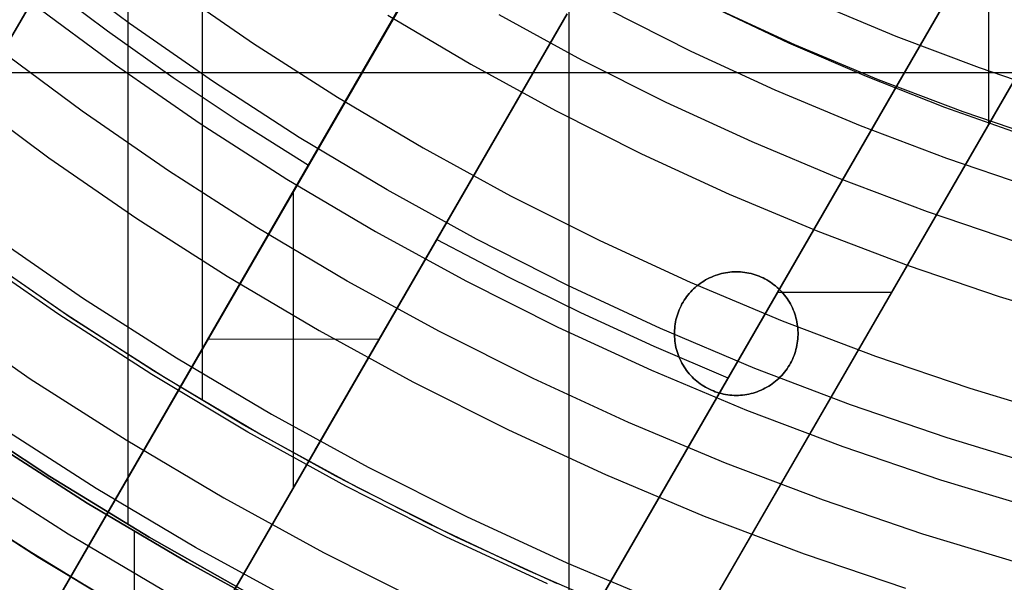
# Model space of a CAD drawing. Header units: millimetres. Extents: x 8926 to 10090, y -5004 to -3986.
# Tile 47 of 256: x 9470 to 9490, y -4413 to -4402. Entities that reach past the tile are written whole.
import ezdxf

# ---------------------------------------------------------------- set-up
doc = ezdxf.new("R2010")
doc.units = ezdxf.units.MM
for name, color, linetype in [('1', 7, 'Continuous'), ('COLOR EXT', 7, 'Continuous'), ('luz', 7, 'Continuous')]:
    doc.layers.add(name, color=color, linetype=linetype)
doc.layers.add('BLANCO METALICO', color=7, linetype='Continuous', true_color=0xededed)

msp = doc.modelspace()

# ---------------------------------------------------------------- linework, layer by layer
at = {"layer": '1', "color": 250, "true_color": 0x111111}
for p, q in [((9471.924, -4295.162, 45.792), (9471.924, -4411.848, 45.792)), ((9473.425, -4394.84, 61.1), (9473.425, -4409.338, 61.1)), ((9483.744, -4401.393, 61.1), (9485.285, -4402.121, 61.1)), ((9485.41, -4402.161, 61.1), (9483.744, -4401.393, 61.1)), ((9485.285, -4402.121, 61.1), (9486.851, -4402.797, 61.1)), ((9487.102, -4402.87, 61.1), (9485.41, -4402.161, 61.1)), ((9486.851, -4402.797, 61.1), (9488.437, -4403.421, 61.1)), ((9488.818, -4403.521, 61.1), (9487.102, -4402.87, 61.1)), ((9488.437, -4403.421, 61.1), (9490.044, -4403.991, 61.1)), ((9490.555, -4404.112, 61.1), (9488.818, -4403.521, 61.1)), ((9470.656, -4407.606, 61.1), (9468.906, -4406.394, 61.1)), ((9470.773, -4407.684, 61.1), (9468.925, -4406.408, 61.1)), ((9472.446, -4408.76, 61.1), (9470.656, -4407.606, 61.1)), ((9472.665, -4408.895, 61.1), (9470.773, -4407.684, 61.1)), ((9474.272, -4409.854, 61.1), (9472.446, -4408.76, 61.1)), ((9474.597, -4410.041, 61.1), (9472.665, -4408.895, 61.1)), ((9468.38, -4409.599, 45.792), (9470.347, -4410.896, 45.792)), ((9470.347, -4410.896, 45.792), (9468.38, -4409.599, 45.792)), ((9476.133, -4410.889, 61.1), (9474.272, -4409.854, 61.1)), ((9476.567, -4411.119, 61.1), (9474.597, -4410.041, 61.1)), ((9469.123, -4410.165, 56.8), (9471.101, -4411.432, 56.8)), ((9471.101, -4411.432, 58.12), (9469.123, -4410.165, 58.12)), ((9471.101, -4411.432, 57.46), (9469.123, -4410.165, 57.46)), ((9470.347, -4410.896, 45.792), (9472.357, -4412.125, 45.792)), ((9472.357, -4412.125, 45.792), (9470.347, -4410.896, 45.792)), ((9478.027, -4411.862, 61.1), (9476.133, -4410.889, 61.1)), ((9478.574, -4412.128, 61.1), (9476.567, -4411.119, 61.1)), ((9470.338, -4412.67, 47.3), (9468.318, -4411.376, 47.3)), ((9470.338, -4412.67, 56.8), (9468.318, -4411.376, 56.8)), ((9470.338, -4412.67, 52.05), (9468.318, -4411.376, 52.05)), ((9471.101, -4411.432, 56.8), (9473.122, -4412.63, 56.8)), ((9473.122, -4412.63, 58.12), (9471.101, -4411.432, 58.12)), ((9473.122, -4412.63, 57.46), (9471.101, -4411.432, 57.46)), ((9479.952, -4412.772, 61.1), (9478.027, -4411.862, 61.1)), ((9472.055, -4412.009, 56.8), (9472.055, -4413.694, 56.8)), ((9472.357, -4412.125, 45.792), (9474.408, -4413.283, 45.792)), ((9474.408, -4413.283, 45.792), (9472.357, -4412.125, 45.792)), ((9480.614, -4413.068, 61.1), (9478.574, -4412.128, 61.1)), ((9472.402, -4413.893, 47.3), (9470.338, -4412.67, 47.3)), ((9472.402, -4413.893, 56.8), (9470.338, -4412.67, 56.8)), ((9472.402, -4413.893, 52.05), (9470.338, -4412.67, 52.05)), ((9473.122, -4412.63, 56.8), (9475.183, -4413.757, 56.8)), ((9475.183, -4413.757, 58.12), (9473.122, -4412.63, 58.12)), ((9475.183, -4413.757, 57.46), (9473.122, -4412.63, 57.46)), ((9481.905, -4413.619, 61.1), (9479.952, -4412.772, 61.1))]:
    msp.add_line(p, q, dxfattribs=at)
at = {"layer": '1', "color": 29, "true_color": 0x4d342b}
for p, q in [((9471.958, -4401.733, 70.562), (9470.303, -4400.493, 70.562)), ((9473.655, -4402.915, 70.562), (9471.958, -4401.733, 70.562)), ((9475.392, -4404.037, 70.562), (9473.655, -4402.915, 70.562)), ((9477.167, -4405.098, 70.562), (9475.392, -4404.037, 70.562)), ((9478.977, -4406.097, 70.562), (9477.167, -4405.098, 70.562)), ((9480.822, -4407.032, 70.562), (9478.977, -4406.097, 70.562)), ((9470.507, -4407.606, 76.062), (9468.649, -4406.312, 76.062)), ((9482.698, -4407.903, 70.562), (9480.822, -4407.032, 70.562)), ((9472.409, -4408.835, 76.062), (9470.507, -4407.606, 76.062)), ((9484.602, -4408.708, 70.562), (9482.698, -4407.903, 70.562)), ((9486.534, -4409.446, 70.562), (9484.602, -4408.708, 70.562)), ((9474.352, -4409.997, 76.062), (9472.409, -4408.835, 76.062)), ((9488.49, -4410.116, 70.562), (9486.534, -4409.446, 70.562)), ((9476.335, -4411.091, 76.062), (9474.352, -4409.997, 76.062)), ((9490.469, -4410.719, 70.562), (9488.49, -4410.116, 70.562)), ((9478.354, -4412.115, 76.062), (9476.335, -4411.091, 76.062)), ((9468.083, -4411.219, 42.462), (9470.112, -4412.529, 42.462)), ((9470.112, -4412.529, 51.512), (9468.083, -4411.219, 51.512)), ((9480.408, -4413.068, 76.062), (9478.354, -4412.115, 76.062)), ((9471.682, -4413.477, 60.562), (9469.652, -4412.241, 60.562)), ((9470.112, -4412.529, 42.462), (9472.185, -4413.769, 42.462)), ((9472.185, -4413.769, 51.512), (9470.112, -4412.529, 51.512))]:
    msp.add_line(p, q, dxfattribs=at)
at = {"layer": 'BLANCO METALICO'}
for p, q in [((9464.453, -4410.861, 239.532), (9484.385, -4376.338, 239.532)), ((9484.385, -4376.338, 242.032), (9464.453, -4410.861, 242.032)), ((9464.453, -4410.861, 240.782), (9484.385, -4376.338, 240.782)), ((9478.31, -4418.861, 242.032), (9495.267, -4389.49, 242.032)), ((9495.267, -4389.49, 239.532), (9478.31, -4418.861, 239.532)), ((9478.31, -4418.861, 240.782), (9495.267, -4389.49, 240.782)), ((9474.465, -4429.519, 236.532), (9496.999, -4390.49, 236.532)), ((9474.465, -4429.519, 238.032), (9496.999, -4390.49, 238.032)), ((9496.999, -4390.49, 242.032), (9480.042, -4419.861, 242.032)), ((9480.042, -4419.861, 239.532), (9496.999, -4390.49, 239.532)), ((9496.999, -4390.49, 240.782), (9480.042, -4419.861, 240.782)), ((9489.333, -4403.769, 242.032), (9489.333, -4399.768, 242.032)), ((9469.739, -4414.705, 239.532), (9478.208, -4400.036, 239.532)), ((9478.209, -4400.037, 240.955), (9469.739, -4414.705, 239.774)), ((9478.208, -4400.036, 240.244), (9473.108, -4408.87, 240.244)), ((9470.21, -4400.904, 239.532), (9471.513, -4401.882, 239.532)), ((9472.337, -4416.205, 239.774), (9480.805, -4401.537, 240.955)), ((9480.806, -4401.537, 239.532), (9472.337, -4416.205, 239.532)), ((9475.706, -4410.371, 240.244), (9480.806, -4401.537, 240.244)), ((9471.513, -4401.882, 239.532), (9472.842, -4402.824, 239.532)), ((9472.842, -4402.824, 239.532), (9474.196, -4403.73, 239.532)), ((9474.196, -4403.73, 239.532), (9475.575, -4404.598, 239.532)), ((9486.788, -4404.175, 239.532), (9486.788, -4404.175, 242.032)), ((9475.272, -4411.121, 240.184), (9475.272, -4405.123, 240.546)), ((9488.52, -4405.175, 239.532), (9488.52, -4405.175, 242.032)), ((9478.172, -4406.098, 239.532), (9479.615, -4406.858, 239.532)), ((9479.615, -4406.858, 239.532), (9481.077, -4407.578, 239.532)), ((9485.062, -4407.166, 242.032), (9487.371, -4407.166, 242.032)), ((9473.974, -4407.371, 239.532), (9473.974, -4407.371, 240.364)), ((9481.077, -4407.578, 239.532), (9482.559, -4408.259, 239.532)), ((9477.002, -4408.125, 240.425), (9473.543, -4408.117, 240.305)), ((9482.559, -4408.259, 239.532), (9484.058, -4408.899, 239.532)), ((9476.572, -4408.871, 239.532), (9476.572, -4408.871, 240.364)), ((9485.732, -4410.004, 236.532), (9485.732, -4410.004, 239.532))]:
    msp.add_line(p, q, dxfattribs=at)
at = {"layer": 'COLOR EXT', "color": 30, "true_color": 0xff8d00}
for p, q in [((9480.852, -4421.736, 21.262), (9480.852, -4380.873, 21.262)), ((9459.002, -4402.722, 21.262), (9505.805, -4402.722, 21.262)), ((9483.571, -4406.941, 19.162), (9483.535, -4406.964, 19.162)), ((9483.535, -4406.964, 21.262), (9483.571, -4406.941, 21.262)), ((9483.571, -4406.941, 20.212), (9483.535, -4406.964, 20.212)), ((9483.608, -4406.919, 19.162), (9483.571, -4406.941, 19.162)), ((9483.571, -4406.941, 21.262), (9483.608, -4406.919, 21.262)), ((9483.608, -4406.919, 20.212), (9483.571, -4406.941, 20.212)), ((9483.646, -4406.898, 19.162), (9483.608, -4406.919, 19.162)), ((9483.608, -4406.919, 21.262), (9483.646, -4406.898, 21.262)), ((9483.646, -4406.898, 20.212), (9483.608, -4406.919, 20.212)), ((9483.685, -4406.879, 19.162), (9483.646, -4406.898, 19.162)), ((9483.646, -4406.898, 21.262), (9483.685, -4406.879, 21.262)), ((9483.685, -4406.879, 20.212), (9483.646, -4406.898, 20.212)), ((9483.724, -4406.861, 19.162), (9483.685, -4406.879, 19.162)), ((9483.685, -4406.879, 21.262), (9483.724, -4406.861, 21.262)), ((9483.724, -4406.861, 20.212), (9483.685, -4406.879, 20.212)), ((9483.764, -4406.844, 19.162), (9483.724, -4406.861, 19.162)), ((9483.724, -4406.861, 21.262), (9483.764, -4406.844, 21.262)), ((9483.764, -4406.844, 20.212), (9483.724, -4406.861, 20.212)), ((9483.804, -4406.829, 19.162), (9483.764, -4406.844, 19.162)), ((9483.764, -4406.844, 21.262), (9483.804, -4406.829, 21.262)), ((9483.804, -4406.829, 20.212), (9483.764, -4406.844, 20.212)), ((9483.845, -4406.815, 19.162), (9483.804, -4406.829, 19.162)), ((9483.804, -4406.829, 21.262), (9483.845, -4406.815, 21.262)), ((9483.845, -4406.815, 20.212), (9483.804, -4406.829, 20.212)), ((9483.886, -4406.803, 19.162), (9483.845, -4406.815, 19.162)), ((9483.845, -4406.815, 21.262), (9483.886, -4406.803, 21.262)), ((9483.886, -4406.803, 20.212), (9483.845, -4406.815, 20.212)), ((9483.928, -4406.791, 19.162), (9483.886, -4406.803, 19.162)), ((9483.886, -4406.803, 21.262), (9483.928, -4406.791, 21.262)), ((9483.928, -4406.791, 20.212), (9483.886, -4406.803, 20.212)), ((9483.97, -4406.782, 19.162), (9483.928, -4406.791, 19.162)), ((9483.928, -4406.791, 21.262), (9483.97, -4406.782, 21.262)), ((9483.97, -4406.782, 20.212), (9483.928, -4406.791, 20.212)), ((9484.012, -4406.774, 19.162), (9483.97, -4406.782, 19.162)), ((9483.97, -4406.782, 21.262), (9484.012, -4406.774, 21.262)), ((9484.012, -4406.774, 20.212), (9483.97, -4406.782, 20.212)), ((9484.055, -4406.767, 19.162), (9484.012, -4406.774, 19.162)), ((9484.012, -4406.774, 21.262), (9484.055, -4406.767, 21.262)), ((9484.055, -4406.767, 20.212), (9484.012, -4406.774, 20.212)), ((9484.098, -4406.762, 19.162), (9484.055, -4406.767, 19.162)), ((9484.055, -4406.767, 21.262), (9484.098, -4406.762, 21.262)), ((9484.098, -4406.762, 20.212), (9484.055, -4406.767, 20.212)), ((9484.141, -4406.758, 19.162), (9484.098, -4406.762, 19.162)), ((9484.098, -4406.762, 21.262), (9484.141, -4406.758, 21.262)), ((9484.141, -4406.758, 20.212), (9484.098, -4406.762, 20.212)), ((9484.184, -4406.756, 19.162), (9484.141, -4406.758, 19.162)), ((9484.141, -4406.758, 21.262), (9484.184, -4406.756, 21.262)), ((9484.184, -4406.756, 20.212), (9484.141, -4406.758, 20.212)), ((9484.227, -4406.755, 19.162), (9484.184, -4406.756, 19.162)), ((9484.184, -4406.756, 21.262), (9484.227, -4406.755, 21.262)), ((9484.227, -4406.755, 20.212), (9484.184, -4406.756, 20.212)), ((9484.27, -4406.756, 19.162), (9484.227, -4406.755, 19.162)), ((9484.227, -4406.755, 21.262), (9484.27, -4406.756, 21.262)), ((9484.227, -4406.755, 19.162), (9484.227, -4406.755, 21.262)), ((9484.27, -4406.756, 20.212), (9484.227, -4406.755, 20.212)), ((9484.313, -4406.758, 19.162), (9484.27, -4406.756, 19.162)), ((9484.27, -4406.756, 21.262), (9484.313, -4406.758, 21.262)), ((9484.313, -4406.758, 20.212), (9484.27, -4406.756, 20.212)), ((9484.356, -4406.762, 19.162), (9484.313, -4406.758, 19.162)), ((9484.313, -4406.758, 21.262), (9484.356, -4406.762, 21.262)), ((9484.356, -4406.762, 20.212), (9484.313, -4406.758, 20.212)), ((9484.399, -4406.767, 19.162), (9484.356, -4406.762, 19.162)), ((9484.356, -4406.762, 21.262), (9484.399, -4406.767, 21.262)), ((9484.399, -4406.767, 20.212), (9484.356, -4406.762, 20.212)), ((9484.442, -4406.774, 19.162), (9484.399, -4406.767, 19.162)), ((9484.399, -4406.767, 21.262), (9484.442, -4406.774, 21.262)), ((9484.442, -4406.774, 20.212), (9484.399, -4406.767, 20.212)), ((9484.484, -4406.782, 19.162), (9484.442, -4406.774, 19.162)), ((9484.442, -4406.774, 21.262), (9484.484, -4406.782, 21.262)), ((9484.484, -4406.782, 20.212), (9484.442, -4406.774, 20.212)), ((9484.526, -4406.791, 19.162), (9484.484, -4406.782, 19.162)), ((9484.484, -4406.782, 21.262), (9484.526, -4406.791, 21.262)), ((9484.526, -4406.791, 20.212), (9484.484, -4406.782, 20.212)), ((9484.568, -4406.803, 19.162), (9484.526, -4406.791, 19.162)), ((9484.526, -4406.791, 21.262), (9484.568, -4406.803, 21.262)), ((9484.568, -4406.803, 20.212), (9484.526, -4406.791, 20.212)), ((9484.609, -4406.815, 19.162), (9484.568, -4406.803, 19.162)), ((9484.568, -4406.803, 21.262), (9484.609, -4406.815, 21.262)), ((9484.609, -4406.815, 20.212), (9484.568, -4406.803, 20.212)), ((9484.65, -4406.829, 19.162), (9484.609, -4406.815, 19.162)), ((9484.609, -4406.815, 21.262), (9484.65, -4406.829, 21.262)), ((9484.65, -4406.829, 20.212), (9484.609, -4406.815, 20.212)), ((9484.69, -4406.844, 19.162), (9484.65, -4406.829, 19.162)), ((9484.65, -4406.829, 21.262), (9484.69, -4406.844, 21.262)), ((9484.69, -4406.844, 20.212), (9484.65, -4406.829, 20.212)), ((9484.73, -4406.861, 19.162), (9484.69, -4406.844, 19.162)), ((9484.69, -4406.844, 21.262), (9484.73, -4406.861, 21.262)), ((9484.73, -4406.861, 20.212), (9484.69, -4406.844, 20.212)), ((9484.769, -4406.879, 19.162), (9484.73, -4406.861, 19.162)), ((9484.73, -4406.861, 21.262), (9484.769, -4406.879, 21.262)), ((9484.769, -4406.879, 20.212), (9484.73, -4406.861, 20.212)), ((9484.808, -4406.898, 19.162), (9484.769, -4406.879, 19.162)), ((9484.769, -4406.879, 21.262), (9484.808, -4406.898, 21.262)), ((9484.808, -4406.898, 20.212), (9484.769, -4406.879, 20.212)), ((9484.846, -4406.919, 19.162), (9484.808, -4406.898, 19.162)), ((9484.808, -4406.898, 21.262), (9484.846, -4406.919, 21.262)), ((9484.846, -4406.919, 20.212), (9484.808, -4406.898, 20.212)), ((9484.883, -4406.941, 19.162), (9484.846, -4406.919, 19.162)), ((9484.846, -4406.919, 21.262), (9484.883, -4406.941, 21.262)), ((9484.883, -4406.941, 20.212), (9484.846, -4406.919, 20.212)), ((9484.919, -4406.964, 19.162), (9484.883, -4406.941, 19.162)), ((9484.883, -4406.941, 21.262), (9484.919, -4406.964, 21.262)), ((9484.919, -4406.964, 20.212), (9484.883, -4406.941, 20.212)), ((9483.335, -4407.129, 19.162), (9483.306, -4407.16, 19.162)), ((9483.306, -4407.16, 21.262), (9483.335, -4407.129, 21.262)), ((9483.335, -4407.129, 20.212), (9483.306, -4407.16, 20.212)), ((9483.366, -4407.099, 19.162), (9483.335, -4407.129, 19.162)), ((9483.335, -4407.129, 21.262), (9483.366, -4407.099, 21.262)), ((9483.366, -4407.099, 20.212), (9483.335, -4407.129, 20.212)), ((9483.398, -4407.07, 19.162), (9483.366, -4407.099, 19.162)), ((9483.366, -4407.099, 21.262), (9483.398, -4407.07, 21.262)), ((9483.398, -4407.07, 20.212), (9483.366, -4407.099, 20.212)), ((9483.431, -4407.041, 19.162), (9483.398, -4407.07, 19.162)), ((9483.398, -4407.07, 21.262), (9483.431, -4407.041, 21.262)), ((9483.431, -4407.041, 20.212), (9483.398, -4407.07, 20.212)), ((9483.465, -4407.015, 19.162), (9483.431, -4407.041, 19.162)), ((9483.431, -4407.041, 21.262), (9483.465, -4407.015, 21.262)), ((9483.465, -4407.015, 20.212), (9483.431, -4407.041, 20.212)), ((9483.499, -4406.989, 19.162), (9483.465, -4407.015, 19.162)), ((9483.465, -4407.015, 21.262), (9483.499, -4406.989, 21.262)), ((9483.499, -4406.989, 20.212), (9483.465, -4407.015, 20.212)), ((9483.535, -4406.964, 19.162), (9483.499, -4406.989, 19.162)), ((9483.499, -4406.989, 21.262), (9483.535, -4406.964, 21.262)), ((9483.535, -4406.964, 20.212), (9483.499, -4406.989, 20.212)), ((9484.955, -4406.989, 19.162), (9484.919, -4406.964, 19.162)), ((9484.919, -4406.964, 21.262), (9484.955, -4406.989, 21.262)), ((9484.955, -4406.989, 20.212), (9484.919, -4406.964, 20.212)), ((9484.989, -4407.015, 19.162), (9484.955, -4406.989, 19.162)), ((9484.955, -4406.989, 21.262), (9484.989, -4407.015, 21.262)), ((9484.989, -4407.015, 20.212), (9484.955, -4406.989, 20.212)), ((9485.023, -4407.041, 19.162), (9484.989, -4407.015, 19.162)), ((9484.989, -4407.015, 21.262), (9485.023, -4407.041, 21.262)), ((9485.023, -4407.041, 20.212), (9484.989, -4407.015, 20.212)), ((9485.056, -4407.07, 19.162), (9485.023, -4407.041, 19.162)), ((9485.023, -4407.041, 21.262), (9485.056, -4407.07, 21.262)), ((9485.056, -4407.07, 20.212), (9485.023, -4407.041, 20.212)), ((9485.088, -4407.099, 19.162), (9485.056, -4407.07, 19.162)), ((9485.056, -4407.07, 21.262), (9485.088, -4407.099, 21.262)), ((9485.088, -4407.099, 20.212), (9485.056, -4407.07, 20.212)), ((9485.118, -4407.129, 19.162), (9485.088, -4407.099, 19.162)), ((9485.088, -4407.099, 21.262), (9485.118, -4407.129, 21.262)), ((9485.118, -4407.129, 20.212), (9485.088, -4407.099, 20.212)), ((9485.148, -4407.16, 19.162), (9485.118, -4407.129, 19.162)), ((9485.118, -4407.129, 21.262), (9485.148, -4407.16, 21.262)), ((9485.148, -4407.16, 20.212), (9485.118, -4407.129, 20.212)), ((9483.174, -4407.331, 19.162), (9483.152, -4407.368, 19.162)), ((9483.152, -4407.368, 21.262), (9483.174, -4407.331, 21.262)), ((9483.174, -4407.331, 20.212), (9483.152, -4407.368, 20.212)), ((9483.198, -4407.295, 19.162), (9483.174, -4407.331, 19.162)), ((9483.174, -4407.331, 21.262), (9483.198, -4407.295, 21.262)), ((9483.198, -4407.295, 20.212), (9483.174, -4407.331, 20.212)), ((9483.223, -4407.26, 19.162), (9483.198, -4407.295, 19.162)), ((9483.198, -4407.295, 21.262), (9483.223, -4407.26, 21.262)), ((9483.223, -4407.26, 20.212), (9483.198, -4407.295, 20.212)), ((9483.25, -4407.226, 19.162), (9483.223, -4407.26, 19.162)), ((9483.223, -4407.26, 21.262), (9483.25, -4407.226, 21.262)), ((9483.25, -4407.226, 20.212), (9483.223, -4407.26, 20.212)), ((9483.277, -4407.193, 19.162), (9483.25, -4407.226, 19.162)), ((9483.25, -4407.226, 21.262), (9483.277, -4407.193, 21.262)), ((9483.277, -4407.193, 20.212), (9483.25, -4407.226, 20.212)), ((9483.306, -4407.16, 19.162), (9483.277, -4407.193, 19.162)), ((9483.277, -4407.193, 21.262), (9483.306, -4407.16, 21.262)), ((9483.306, -4407.16, 20.212), (9483.277, -4407.193, 20.212)), ((9485.177, -4407.193, 19.162), (9485.148, -4407.16, 19.162)), ((9485.148, -4407.16, 21.262), (9485.177, -4407.193, 21.262)), ((9485.177, -4407.193, 20.212), (9485.148, -4407.16, 20.212)), ((9485.204, -4407.226, 19.162), (9485.177, -4407.193, 19.162)), ((9485.177, -4407.193, 21.262), (9485.204, -4407.226, 21.262)), ((9485.204, -4407.226, 20.212), (9485.177, -4407.193, 20.212)), ((9485.231, -4407.26, 19.162), (9485.204, -4407.226, 19.162)), ((9485.204, -4407.226, 21.262), (9485.231, -4407.26, 21.262)), ((9485.231, -4407.26, 20.212), (9485.204, -4407.226, 20.212)), ((9485.256, -4407.295, 19.162), (9485.231, -4407.26, 19.162)), ((9485.231, -4407.26, 21.262), (9485.256, -4407.295, 21.262)), ((9485.256, -4407.295, 20.212), (9485.231, -4407.26, 20.212)), ((9485.28, -4407.331, 19.162), (9485.256, -4407.295, 19.162)), ((9485.256, -4407.295, 21.262), (9485.28, -4407.331, 21.262)), ((9485.28, -4407.331, 20.212), (9485.256, -4407.295, 20.212)), ((9485.302, -4407.368, 19.162), (9485.28, -4407.331, 19.162)), ((9485.28, -4407.331, 21.262), (9485.302, -4407.368, 21.262)), ((9485.302, -4407.368, 20.212), (9485.28, -4407.331, 20.212)), ((9483.074, -4407.522, 19.162), (9483.058, -4407.562, 19.162)), ((9483.058, -4407.562, 21.262), (9483.074, -4407.522, 21.262)), ((9483.074, -4407.522, 20.212), (9483.058, -4407.562, 20.212)), ((9483.092, -4407.482, 19.162), (9483.074, -4407.522, 19.162)), ((9483.074, -4407.522, 21.262), (9483.092, -4407.482, 21.262)), ((9483.092, -4407.482, 20.212), (9483.074, -4407.522, 20.212)), ((9483.11, -4407.443, 19.162), (9483.092, -4407.482, 19.162)), ((9483.092, -4407.482, 21.262), (9483.11, -4407.443, 21.262)), ((9483.11, -4407.443, 20.212), (9483.092, -4407.482, 20.212)), ((9483.13, -4407.405, 19.162), (9483.11, -4407.443, 19.162)), ((9483.11, -4407.443, 21.262), (9483.13, -4407.405, 21.262)), ((9483.13, -4407.405, 20.212), (9483.11, -4407.443, 20.212)), ((9483.152, -4407.368, 19.162), (9483.13, -4407.405, 19.162)), ((9483.13, -4407.405, 21.262), (9483.152, -4407.368, 21.262)), ((9483.152, -4407.368, 20.212), (9483.13, -4407.405, 20.212)), ((9485.324, -4407.405, 19.162), (9485.302, -4407.368, 19.162)), ((9485.302, -4407.368, 21.262), (9485.324, -4407.405, 21.262)), ((9485.324, -4407.405, 20.212), (9485.302, -4407.368, 20.212)), ((9485.344, -4407.443, 19.162), (9485.324, -4407.405, 19.162)), ((9485.324, -4407.405, 21.262), (9485.344, -4407.443, 21.262)), ((9485.344, -4407.443, 20.212), (9485.324, -4407.405, 20.212)), ((9485.362, -4407.482, 19.162), (9485.344, -4407.443, 19.162)), ((9485.344, -4407.443, 21.262), (9485.362, -4407.482, 21.262)), ((9485.362, -4407.482, 20.212), (9485.344, -4407.443, 20.212)), ((9485.38, -4407.522, 19.162), (9485.362, -4407.482, 19.162)), ((9485.362, -4407.482, 21.262), (9485.38, -4407.522, 21.262)), ((9485.38, -4407.522, 20.212), (9485.362, -4407.482, 20.212)), ((9485.396, -4407.562, 19.162), (9485.38, -4407.522, 19.162)), ((9485.38, -4407.522, 21.262), (9485.396, -4407.562, 21.262)), ((9485.396, -4407.562, 20.212), (9485.38, -4407.522, 20.212)), ((9483.008, -4407.727, 19.162), (9482.999, -4407.769, 19.162)), ((9482.999, -4407.769, 21.262), (9483.008, -4407.727, 21.262)), ((9483.008, -4407.727, 20.212), (9482.999, -4407.769, 20.212)), ((9483.019, -4407.685, 19.162), (9483.008, -4407.727, 19.162)), ((9483.008, -4407.727, 21.262), (9483.019, -4407.685, 21.262)), ((9483.019, -4407.685, 20.212), (9483.008, -4407.727, 20.212)), ((9483.03, -4407.644, 19.162), (9483.019, -4407.685, 19.162)), ((9483.019, -4407.685, 21.262), (9483.03, -4407.644, 21.262)), ((9483.03, -4407.644, 20.212), (9483.019, -4407.685, 20.212)), ((9483.044, -4407.602, 19.162), (9483.03, -4407.644, 19.162)), ((9483.03, -4407.644, 21.262), (9483.044, -4407.602, 21.262)), ((9483.044, -4407.602, 20.212), (9483.03, -4407.644, 20.212)), ((9483.058, -4407.562, 19.162), (9483.044, -4407.602, 19.162)), ((9483.044, -4407.602, 21.262), (9483.058, -4407.562, 21.262)), ((9483.058, -4407.562, 20.212), (9483.044, -4407.602, 20.212)), ((9485.41, -4407.602, 19.162), (9485.396, -4407.562, 19.162)), ((9485.396, -4407.562, 21.262), (9485.41, -4407.602, 21.262)), ((9485.41, -4407.602, 20.212), (9485.396, -4407.562, 20.212)), ((9485.424, -4407.644, 19.162), (9485.41, -4407.602, 19.162)), ((9485.41, -4407.602, 21.262), (9485.424, -4407.644, 21.262)), ((9485.424, -4407.644, 20.212), (9485.41, -4407.602, 20.212)), ((9485.435, -4407.685, 19.162), (9485.424, -4407.644, 19.162)), ((9485.424, -4407.644, 21.262), (9485.435, -4407.685, 21.262)), ((9485.435, -4407.685, 20.212), (9485.424, -4407.644, 20.212)), ((9485.446, -4407.727, 19.162), (9485.435, -4407.685, 19.162)), ((9485.435, -4407.685, 21.262), (9485.446, -4407.727, 21.262)), ((9485.446, -4407.727, 20.212), (9485.435, -4407.685, 20.212)), ((9485.455, -4407.769, 19.162), (9485.446, -4407.727, 19.162)), ((9485.446, -4407.727, 21.262), (9485.455, -4407.769, 21.262)), ((9485.455, -4407.769, 20.212), (9485.446, -4407.727, 20.212)), ((9482.979, -4407.94, 19.162), (9482.977, -4407.984, 19.162)), ((9482.977, -4407.984, 21.262), (9482.979, -4407.94, 21.262)), ((9482.979, -4407.94, 20.212), (9482.977, -4407.984, 20.212)), ((9482.982, -4407.897, 19.162), (9482.979, -4407.94, 19.162)), ((9482.979, -4407.94, 21.262), (9482.982, -4407.897, 21.262)), ((9482.982, -4407.897, 20.212), (9482.979, -4407.94, 20.212)), ((9482.986, -4407.854, 19.162), (9482.982, -4407.897, 19.162)), ((9482.982, -4407.897, 21.262), (9482.986, -4407.854, 21.262)), ((9482.986, -4407.854, 20.212), (9482.982, -4407.897, 20.212)), ((9482.992, -4407.812, 19.162), (9482.986, -4407.854, 19.162)), ((9482.986, -4407.854, 21.262), (9482.992, -4407.812, 21.262)), ((9482.992, -4407.812, 20.212), (9482.986, -4407.854, 20.212)), ((9482.999, -4407.769, 19.162), (9482.992, -4407.812, 19.162)), ((9482.992, -4407.812, 21.262), (9482.999, -4407.769, 21.262)), ((9482.999, -4407.769, 20.212), (9482.992, -4407.812, 20.212)), ((9485.462, -4407.812, 19.162), (9485.455, -4407.769, 19.162)), ((9485.455, -4407.769, 21.262), (9485.462, -4407.812, 21.262)), ((9485.462, -4407.812, 20.212), (9485.455, -4407.769, 20.212)), ((9485.468, -4407.854, 19.162), (9485.462, -4407.812, 19.162)), ((9485.462, -4407.812, 21.262), (9485.468, -4407.854, 21.262)), ((9485.468, -4407.854, 20.212), (9485.462, -4407.812, 20.212)), ((9485.472, -4407.897, 19.162), (9485.468, -4407.854, 19.162)), ((9485.468, -4407.854, 21.262), (9485.472, -4407.897, 21.262)), ((9485.472, -4407.897, 20.212), (9485.468, -4407.854, 20.212)), ((9485.475, -4407.94, 19.162), (9485.472, -4407.897, 19.162)), ((9485.472, -4407.897, 21.262), (9485.475, -4407.94, 21.262)), ((9485.475, -4407.94, 20.212), (9485.472, -4407.897, 20.212)), ((9485.477, -4407.984, 19.162), (9485.475, -4407.94, 19.162)), ((9485.475, -4407.94, 21.262), (9485.477, -4407.984, 21.262)), ((9485.477, -4407.984, 20.212), (9485.475, -4407.94, 20.212)), ((9482.977, -4407.984, 19.162), (9482.977, -4408.027, 19.162)), ((9482.977, -4408.027, 21.262), (9482.977, -4407.984, 21.262)), ((9482.977, -4407.984, 20.212), (9482.977, -4408.027, 20.212)), ((9482.977, -4408.005, 19.162), (9482.977, -4408.005, 21.262)), ((9482.977, -4408.027, 19.162), (9482.979, -4408.07, 19.162)), ((9482.979, -4408.07, 21.262), (9482.977, -4408.027, 21.262)), ((9482.977, -4408.027, 20.212), (9482.979, -4408.07, 20.212)), ((9482.979, -4408.07, 19.162), (9482.982, -4408.113, 19.162)), ((9482.982, -4408.113, 21.262), (9482.979, -4408.07, 21.262)), ((9482.979, -4408.07, 20.212), (9482.982, -4408.113, 20.212)), ((9482.982, -4408.113, 19.162), (9482.986, -4408.156, 19.162)), ((9482.986, -4408.156, 21.262), (9482.982, -4408.113, 21.262)), ((9482.982, -4408.113, 20.212), (9482.986, -4408.156, 20.212)), ((9485.468, -4408.156, 19.162), (9485.472, -4408.113, 19.162)), ((9485.472, -4408.113, 21.262), (9485.468, -4408.156, 21.262)), ((9485.468, -4408.156, 20.212), (9485.472, -4408.113, 20.212)), ((9485.472, -4408.113, 19.162), (9485.475, -4408.07, 19.162)), ((9485.475, -4408.07, 21.262), (9485.472, -4408.113, 21.262)), ((9485.472, -4408.113, 20.212), (9485.475, -4408.07, 20.212)), ((9485.475, -4408.07, 19.162), (9485.477, -4408.027, 19.162)), ((9485.477, -4408.027, 21.262), (9485.475, -4408.07, 21.262)), ((9485.475, -4408.07, 20.212), (9485.477, -4408.027, 20.212)), ((9485.477, -4408.027, 19.162), (9485.477, -4407.984, 19.162)), ((9485.477, -4407.984, 21.262), (9485.477, -4408.027, 21.262)), ((9485.477, -4408.027, 20.212), (9485.477, -4407.984, 20.212)), ((9485.477, -4408.005, 19.162), (9485.477, -4408.005, 21.262)), ((9482.986, -4408.156, 19.162), (9482.992, -4408.199, 19.162)), ((9482.992, -4408.199, 21.262), (9482.986, -4408.156, 21.262)), ((9482.986, -4408.156, 20.212), (9482.992, -4408.199, 20.212)), ((9482.992, -4408.199, 19.162), (9482.999, -4408.241, 19.162)), ((9482.999, -4408.241, 21.262), (9482.992, -4408.199, 21.262)), ((9482.992, -4408.199, 20.212), (9482.999, -4408.241, 20.212)), ((9482.999, -4408.241, 19.162), (9483.008, -4408.283, 19.162)), ((9483.008, -4408.283, 21.262), (9482.999, -4408.241, 21.262)), ((9482.999, -4408.241, 20.212), (9483.008, -4408.283, 20.212)), ((9483.008, -4408.283, 19.162), (9483.019, -4408.325, 19.162)), ((9483.019, -4408.325, 21.262), (9483.008, -4408.283, 21.262)), ((9483.008, -4408.283, 20.212), (9483.019, -4408.325, 20.212)), ((9483.019, -4408.325, 19.162), (9483.03, -4408.367, 19.162)), ((9483.03, -4408.367, 21.262), (9483.019, -4408.325, 21.262)), ((9483.019, -4408.325, 20.212), (9483.03, -4408.367, 20.212)), ((9485.424, -4408.367, 19.162), (9485.435, -4408.325, 19.162)), ((9485.435, -4408.325, 21.262), (9485.424, -4408.367, 21.262)), ((9485.424, -4408.367, 20.212), (9485.435, -4408.325, 20.212)), ((9485.435, -4408.325, 19.162), (9485.446, -4408.283, 19.162)), ((9485.446, -4408.283, 21.262), (9485.435, -4408.325, 21.262)), ((9485.435, -4408.325, 20.212), (9485.446, -4408.283, 20.212)), ((9485.446, -4408.283, 19.162), (9485.455, -4408.241, 19.162)), ((9485.455, -4408.241, 21.262), (9485.446, -4408.283, 21.262)), ((9485.446, -4408.283, 20.212), (9485.455, -4408.241, 20.212)), ((9485.455, -4408.241, 19.162), (9485.462, -4408.199, 19.162)), ((9485.462, -4408.199, 21.262), (9485.455, -4408.241, 21.262)), ((9485.455, -4408.241, 20.212), (9485.462, -4408.199, 20.212)), ((9485.462, -4408.199, 19.162), (9485.468, -4408.156, 19.162)), ((9485.468, -4408.156, 21.262), (9485.462, -4408.199, 21.262)), ((9485.462, -4408.199, 20.212), (9485.468, -4408.156, 20.212)), ((9483.03, -4408.367, 19.162), (9483.044, -4408.408, 19.162)), ((9483.044, -4408.408, 21.262), (9483.03, -4408.367, 21.262)), ((9483.03, -4408.367, 20.212), (9483.044, -4408.408, 20.212)), ((9483.044, -4408.408, 19.162), (9483.058, -4408.448, 19.162)), ((9483.058, -4408.448, 21.262), (9483.044, -4408.408, 21.262)), ((9483.044, -4408.408, 20.212), (9483.058, -4408.448, 20.212)), ((9483.058, -4408.448, 19.162), (9483.074, -4408.488, 19.162)), ((9483.074, -4408.488, 21.262), (9483.058, -4408.448, 21.262)), ((9483.058, -4408.448, 20.212), (9483.074, -4408.488, 20.212)), ((9483.074, -4408.488, 19.162), (9483.092, -4408.528, 19.162)), ((9483.092, -4408.528, 21.262), (9483.074, -4408.488, 21.262)), ((9483.074, -4408.488, 20.212), (9483.092, -4408.528, 20.212)), ((9483.092, -4408.528, 19.162), (9483.11, -4408.567, 19.162)), ((9483.11, -4408.567, 21.262), (9483.092, -4408.528, 21.262)), ((9483.092, -4408.528, 20.212), (9483.11, -4408.567, 20.212)), ((9485.344, -4408.567, 19.162), (9485.362, -4408.528, 19.162)), ((9485.362, -4408.528, 21.262), (9485.344, -4408.567, 21.262)), ((9485.344, -4408.567, 20.212), (9485.362, -4408.528, 20.212)), ((9485.362, -4408.528, 19.162), (9485.38, -4408.488, 19.162)), ((9485.38, -4408.488, 21.262), (9485.362, -4408.528, 21.262)), ((9485.362, -4408.528, 20.212), (9485.38, -4408.488, 20.212)), ((9485.38, -4408.488, 19.162), (9485.396, -4408.448, 19.162)), ((9485.396, -4408.448, 21.262), (9485.38, -4408.488, 21.262)), ((9485.38, -4408.488, 20.212), (9485.396, -4408.448, 20.212)), ((9485.396, -4408.448, 19.162), (9485.41, -4408.408, 19.162)), ((9485.41, -4408.408, 21.262), (9485.396, -4408.448, 21.262)), ((9485.396, -4408.448, 20.212), (9485.41, -4408.408, 20.212)), ((9485.41, -4408.408, 19.162), (9485.424, -4408.367, 19.162)), ((9485.424, -4408.367, 21.262), (9485.41, -4408.408, 21.262)), ((9485.41, -4408.408, 20.212), (9485.424, -4408.367, 20.212)), ((9483.11, -4408.567, 19.162), (9483.13, -4408.605, 19.162)), ((9483.13, -4408.605, 21.262), (9483.11, -4408.567, 21.262)), ((9483.11, -4408.567, 20.212), (9483.13, -4408.605, 20.212)), ((9483.13, -4408.605, 19.162), (9483.152, -4408.643, 19.162)), ((9483.152, -4408.643, 21.262), (9483.13, -4408.605, 21.262)), ((9483.13, -4408.605, 20.212), (9483.152, -4408.643, 20.212)), ((9483.152, -4408.643, 19.162), (9483.174, -4408.679, 19.162)), ((9483.174, -4408.679, 21.262), (9483.152, -4408.643, 21.262)), ((9483.152, -4408.643, 20.212), (9483.174, -4408.679, 20.212)), ((9483.174, -4408.679, 19.162), (9483.198, -4408.715, 19.162)), ((9483.198, -4408.715, 21.262), (9483.174, -4408.679, 21.262)), ((9483.174, -4408.679, 20.212), (9483.198, -4408.715, 20.212)), ((9483.198, -4408.715, 19.162), (9483.223, -4408.75, 19.162)), ((9483.223, -4408.75, 21.262), (9483.198, -4408.715, 21.262)), ((9483.198, -4408.715, 20.212), (9483.223, -4408.75, 20.212)), ((9485.231, -4408.75, 19.162), (9485.256, -4408.715, 19.162)), ((9485.256, -4408.715, 21.262), (9485.231, -4408.75, 21.262)), ((9485.231, -4408.75, 20.212), (9485.256, -4408.715, 20.212)), ((9485.256, -4408.715, 19.162), (9485.28, -4408.679, 19.162)), ((9485.28, -4408.679, 21.262), (9485.256, -4408.715, 21.262)), ((9485.256, -4408.715, 20.212), (9485.28, -4408.679, 20.212)), ((9485.28, -4408.679, 19.162), (9485.302, -4408.643, 19.162)), ((9485.302, -4408.643, 21.262), (9485.28, -4408.679, 21.262)), ((9485.28, -4408.679, 20.212), (9485.302, -4408.643, 20.212)), ((9485.302, -4408.643, 19.162), (9485.324, -4408.605, 19.162)), ((9485.324, -4408.605, 21.262), (9485.302, -4408.643, 21.262)), ((9485.302, -4408.643, 20.212), (9485.324, -4408.605, 20.212)), ((9485.324, -4408.605, 19.162), (9485.344, -4408.567, 19.162)), ((9485.344, -4408.567, 21.262), (9485.324, -4408.605, 21.262)), ((9485.324, -4408.605, 20.212), (9485.344, -4408.567, 20.212)), ((9483.223, -4408.75, 19.162), (9483.25, -4408.785, 19.162)), ((9483.25, -4408.785, 21.262), (9483.223, -4408.75, 21.262)), ((9483.223, -4408.75, 20.212), (9483.25, -4408.785, 20.212)), ((9483.25, -4408.785, 19.162), (9483.277, -4408.818, 19.162)), ((9483.277, -4408.818, 21.262), (9483.25, -4408.785, 21.262)), ((9483.25, -4408.785, 20.212), (9483.277, -4408.818, 20.212)), ((9483.277, -4408.818, 19.162), (9483.306, -4408.85, 19.162)), ((9483.306, -4408.85, 21.262), (9483.277, -4408.818, 21.262)), ((9483.277, -4408.818, 20.212), (9483.306, -4408.85, 20.212)), ((9483.306, -4408.85, 19.162), (9483.335, -4408.881, 19.162)), ((9483.335, -4408.881, 21.262), (9483.306, -4408.85, 21.262)), ((9483.306, -4408.85, 20.212), (9483.335, -4408.881, 20.212)), ((9483.335, -4408.881, 19.162), (9483.366, -4408.912, 19.162)), ((9483.366, -4408.912, 21.262), (9483.335, -4408.881, 21.262)), ((9483.335, -4408.881, 20.212), (9483.366, -4408.912, 20.212)), ((9483.366, -4408.912, 19.162), (9483.398, -4408.941, 19.162)), ((9483.398, -4408.941, 21.262), (9483.366, -4408.912, 21.262)), ((9483.366, -4408.912, 20.212), (9483.398, -4408.941, 20.212)), ((9485.056, -4408.941, 19.162), (9485.088, -4408.912, 19.162)), ((9485.088, -4408.912, 21.262), (9485.056, -4408.941, 21.262)), ((9485.056, -4408.941, 20.212), (9485.088, -4408.912, 20.212)), ((9485.088, -4408.912, 19.162), (9485.118, -4408.881, 19.162)), ((9485.118, -4408.881, 21.262), (9485.088, -4408.912, 21.262)), ((9485.088, -4408.912, 20.212), (9485.118, -4408.881, 20.212)), ((9485.118, -4408.881, 19.162), (9485.148, -4408.85, 19.162)), ((9485.148, -4408.85, 21.262), (9485.118, -4408.881, 21.262)), ((9485.118, -4408.881, 20.212), (9485.148, -4408.85, 20.212)), ((9485.148, -4408.85, 19.162), (9485.177, -4408.818, 19.162)), ((9485.177, -4408.818, 21.262), (9485.148, -4408.85, 21.262)), ((9485.148, -4408.85, 20.212), (9485.177, -4408.818, 20.212)), ((9485.177, -4408.818, 19.162), (9485.204, -4408.785, 19.162)), ((9485.204, -4408.785, 21.262), (9485.177, -4408.818, 21.262)), ((9485.177, -4408.818, 20.212), (9485.204, -4408.785, 20.212)), ((9485.204, -4408.785, 19.162), (9485.231, -4408.75, 19.162)), ((9485.231, -4408.75, 21.262), (9485.204, -4408.785, 21.262)), ((9485.204, -4408.785, 20.212), (9485.231, -4408.75, 20.212)), ((9483.398, -4408.941, 19.162), (9483.431, -4408.969, 19.162)), ((9483.431, -4408.969, 21.262), (9483.398, -4408.941, 21.262)), ((9483.398, -4408.941, 20.212), (9483.431, -4408.969, 20.212)), ((9483.431, -4408.969, 19.162), (9483.465, -4408.996, 19.162)), ((9483.465, -4408.996, 21.262), (9483.431, -4408.969, 21.262)), ((9483.431, -4408.969, 20.212), (9483.465, -4408.996, 20.212)), ((9483.465, -4408.996, 19.162), (9483.499, -4409.021, 19.162)), ((9483.499, -4409.021, 21.262), (9483.465, -4408.996, 21.262)), ((9483.465, -4408.996, 20.212), (9483.499, -4409.021, 20.212)), ((9483.499, -4409.021, 19.162), (9483.535, -4409.046, 19.162)), ((9483.535, -4409.046, 21.262), (9483.499, -4409.021, 21.262)), ((9483.499, -4409.021, 20.212), (9483.535, -4409.046, 20.212)), ((9483.535, -4409.046, 19.162), (9483.571, -4409.069, 19.162)), ((9483.571, -4409.069, 21.262), (9483.535, -4409.046, 21.262)), ((9483.535, -4409.046, 20.212), (9483.571, -4409.069, 20.212)), ((9483.571, -4409.069, 19.162), (9483.608, -4409.091, 19.162)), ((9483.608, -4409.091, 21.262), (9483.571, -4409.069, 21.262)), ((9483.571, -4409.069, 20.212), (9483.608, -4409.091, 20.212)), ((9483.608, -4409.091, 19.162), (9483.646, -4409.112, 19.162)), ((9483.646, -4409.112, 21.262), (9483.608, -4409.091, 21.262)), ((9483.608, -4409.091, 20.212), (9483.646, -4409.112, 20.212)), ((9483.646, -4409.112, 19.162), (9483.685, -4409.131, 19.162)), ((9483.685, -4409.131, 21.262), (9483.646, -4409.112, 21.262)), ((9483.646, -4409.112, 20.212), (9483.685, -4409.131, 20.212)), ((9483.685, -4409.131, 19.162), (9483.724, -4409.149, 19.162)), ((9483.724, -4409.149, 21.262), (9483.685, -4409.131, 21.262)), ((9483.685, -4409.131, 20.212), (9483.724, -4409.149, 20.212)), ((9484.73, -4409.149, 19.162), (9484.769, -4409.131, 19.162)), ((9484.769, -4409.131, 21.262), (9484.73, -4409.149, 21.262)), ((9484.73, -4409.149, 20.212), (9484.769, -4409.131, 20.212)), ((9484.769, -4409.131, 19.162), (9484.808, -4409.112, 19.162)), ((9484.808, -4409.112, 21.262), (9484.769, -4409.131, 21.262)), ((9484.769, -4409.131, 20.212), (9484.808, -4409.112, 20.212)), ((9484.808, -4409.112, 19.162), (9484.846, -4409.091, 19.162)), ((9484.846, -4409.091, 21.262), (9484.808, -4409.112, 21.262)), ((9484.808, -4409.112, 20.212), (9484.846, -4409.091, 20.212)), ((9484.846, -4409.091, 19.162), (9484.883, -4409.069, 19.162)), ((9484.883, -4409.069, 21.262), (9484.846, -4409.091, 21.262)), ((9484.846, -4409.091, 20.212), (9484.883, -4409.069, 20.212)), ((9484.883, -4409.069, 19.162), (9484.919, -4409.046, 19.162)), ((9484.919, -4409.046, 21.262), (9484.883, -4409.069, 21.262)), ((9484.883, -4409.069, 20.212), (9484.919, -4409.046, 20.212)), ((9484.919, -4409.046, 19.162), (9484.955, -4409.021, 19.162)), ((9484.955, -4409.021, 21.262), (9484.919, -4409.046, 21.262)), ((9484.919, -4409.046, 20.212), (9484.955, -4409.021, 20.212)), ((9484.955, -4409.021, 19.162), (9484.989, -4408.996, 19.162)), ((9484.989, -4408.996, 21.262), (9484.955, -4409.021, 21.262)), ((9484.955, -4409.021, 20.212), (9484.989, -4408.996, 20.212)), ((9484.989, -4408.996, 19.162), (9485.023, -4408.969, 19.162)), ((9485.023, -4408.969, 21.262), (9484.989, -4408.996, 21.262)), ((9484.989, -4408.996, 20.212), (9485.023, -4408.969, 20.212)), ((9485.023, -4408.969, 19.162), (9485.056, -4408.941, 19.162)), ((9485.056, -4408.941, 21.262), (9485.023, -4408.969, 21.262)), ((9485.023, -4408.969, 20.212), (9485.056, -4408.941, 20.212)), ((9483.724, -4409.149, 19.162), (9483.764, -4409.166, 19.162)), ((9483.764, -4409.166, 21.262), (9483.724, -4409.149, 21.262)), ((9483.724, -4409.149, 20.212), (9483.764, -4409.166, 20.212)), ((9483.764, -4409.166, 19.162), (9483.804, -4409.181, 19.162)), ((9483.804, -4409.181, 21.262), (9483.764, -4409.166, 21.262)), ((9483.764, -4409.166, 20.212), (9483.804, -4409.181, 20.212)), ((9483.804, -4409.181, 19.162), (9483.845, -4409.195, 19.162)), ((9483.845, -4409.195, 21.262), (9483.804, -4409.181, 21.262)), ((9483.804, -4409.181, 20.212), (9483.845, -4409.195, 20.212)), ((9483.845, -4409.195, 19.162), (9483.886, -4409.208, 19.162)), ((9483.886, -4409.208, 21.262), (9483.845, -4409.195, 21.262)), ((9483.845, -4409.195, 20.212), (9483.886, -4409.208, 20.212)), ((9483.886, -4409.208, 19.162), (9483.928, -4409.219, 19.162)), ((9483.928, -4409.219, 21.262), (9483.886, -4409.208, 21.262)), ((9483.886, -4409.208, 20.212), (9483.928, -4409.219, 20.212)), ((9483.928, -4409.219, 19.162), (9483.97, -4409.228, 19.162)), ((9483.97, -4409.228, 21.262), (9483.928, -4409.219, 21.262)), ((9483.928, -4409.219, 20.212), (9483.97, -4409.228, 20.212)), ((9483.97, -4409.228, 19.162), (9484.012, -4409.237, 19.162)), ((9484.012, -4409.237, 21.262), (9483.97, -4409.228, 21.262)), ((9483.97, -4409.228, 20.212), (9484.012, -4409.237, 20.212)), ((9484.012, -4409.237, 19.162), (9484.055, -4409.243, 19.162)), ((9484.055, -4409.243, 21.262), (9484.012, -4409.237, 21.262)), ((9484.012, -4409.237, 20.212), (9484.055, -4409.243, 20.212)), ((9484.055, -4409.243, 19.162), (9484.098, -4409.248, 19.162)), ((9484.098, -4409.248, 21.262), (9484.055, -4409.243, 21.262)), ((9484.055, -4409.243, 20.212), (9484.098, -4409.248, 20.212)), ((9484.098, -4409.248, 19.162), (9484.141, -4409.252, 19.162)), ((9484.141, -4409.252, 21.262), (9484.098, -4409.248, 21.262)), ((9484.098, -4409.248, 20.212), (9484.141, -4409.252, 20.212)), ((9484.141, -4409.252, 19.162), (9484.184, -4409.254, 19.162)), ((9484.184, -4409.254, 21.262), (9484.141, -4409.252, 21.262)), ((9484.141, -4409.252, 20.212), (9484.184, -4409.254, 20.212)), ((9484.184, -4409.254, 19.162), (9484.227, -4409.255, 19.162)), ((9484.227, -4409.255, 21.262), (9484.184, -4409.254, 21.262)), ((9484.184, -4409.254, 20.212), (9484.227, -4409.255, 20.212)), ((9484.227, -4409.255, 19.162), (9484.27, -4409.254, 19.162)), ((9484.27, -4409.254, 21.262), (9484.227, -4409.255, 21.262)), ((9484.227, -4409.255, 20.212), (9484.27, -4409.254, 20.212)), ((9484.227, -4409.255, 21.262), (9484.227, -4409.255, 19.162)), ((9484.27, -4409.254, 19.162), (9484.313, -4409.252, 19.162)), ((9484.313, -4409.252, 21.262), (9484.27, -4409.254, 21.262)), ((9484.27, -4409.254, 20.212), (9484.313, -4409.252, 20.212)), ((9484.313, -4409.252, 19.162), (9484.356, -4409.248, 19.162)), ((9484.356, -4409.248, 21.262), (9484.313, -4409.252, 21.262)), ((9484.313, -4409.252, 20.212), (9484.356, -4409.248, 20.212)), ((9484.356, -4409.248, 19.162), (9484.399, -4409.243, 19.162)), ((9484.399, -4409.243, 21.262), (9484.356, -4409.248, 21.262)), ((9484.356, -4409.248, 20.212), (9484.399, -4409.243, 20.212)), ((9484.399, -4409.243, 19.162), (9484.442, -4409.237, 19.162)), ((9484.442, -4409.237, 21.262), (9484.399, -4409.243, 21.262)), ((9484.399, -4409.243, 20.212), (9484.442, -4409.237, 20.212)), ((9484.442, -4409.237, 19.162), (9484.484, -4409.228, 19.162)), ((9484.484, -4409.228, 21.262), (9484.442, -4409.237, 21.262)), ((9484.442, -4409.237, 20.212), (9484.484, -4409.228, 20.212)), ((9484.484, -4409.228, 19.162), (9484.526, -4409.219, 19.162)), ((9484.526, -4409.219, 21.262), (9484.484, -4409.228, 21.262)), ((9484.484, -4409.228, 20.212), (9484.526, -4409.219, 20.212)), ((9484.526, -4409.219, 19.162), (9484.568, -4409.208, 19.162)), ((9484.568, -4409.208, 21.262), (9484.526, -4409.219, 21.262)), ((9484.526, -4409.219, 20.212), (9484.568, -4409.208, 20.212)), ((9484.568, -4409.208, 19.162), (9484.609, -4409.195, 19.162)), ((9484.609, -4409.195, 21.262), (9484.568, -4409.208, 21.262)), ((9484.568, -4409.208, 20.212), (9484.609, -4409.195, 20.212)), ((9484.609, -4409.195, 19.162), (9484.65, -4409.181, 19.162)), ((9484.65, -4409.181, 21.262), (9484.609, -4409.195, 21.262)), ((9484.609, -4409.195, 20.212), (9484.65, -4409.181, 20.212)), ((9484.65, -4409.181, 19.162), (9484.69, -4409.166, 19.162)), ((9484.69, -4409.166, 21.262), (9484.65, -4409.181, 21.262)), ((9484.65, -4409.181, 20.212), (9484.69, -4409.166, 20.212)), ((9484.69, -4409.166, 19.162), (9484.73, -4409.149, 19.162)), ((9484.73, -4409.149, 21.262), (9484.69, -4409.166, 21.262)), ((9484.69, -4409.166, 20.212), (9484.73, -4409.149, 20.212))]:
    msp.add_line(p, q, dxfattribs=at)
at = {"layer": 'luz', "color": 7, "true_color": 0xffffff}
for p, q in [((9472.806, -4400.988, -27.65), (9474.465, -4402.133, -27.65)), ((9469.999, -4401.329, -28.713), (9471.672, -4402.571, -28.713)), ((9485.793, -4401.29, -26.139), (9487.455, -4401.986, -26.139)), ((9477.184, -4401.563, -26.587), (9478.861, -4402.557, -26.587)), ((9481.106, -4402.471, -26.895), (9479.431, -4401.555, -26.895)), ((9481.642, -4401.45, -27.202), (9483.312, -4402.29, -27.202)), ((9474.465, -4402.133, -27.65), (9476.163, -4403.22, -27.65)), ((9487.455, -4401.986, -26.139), (9489.14, -4402.625, -26.139)), ((9471.001, -4403.508, -28.406), (9469.296, -4402.243, -28.406)), ((9483.312, -4402.29, -27.202), (9485.01, -4403.072, -27.202)), ((9478.861, -4402.557, -26.587), (9480.57, -4403.492, -26.587)), ((9482.812, -4403.329, -26.895), (9481.106, -4402.471, -26.895)), ((9471.672, -4402.571, -28.713), (9473.387, -4403.754, -28.713)), ((9489.14, -4402.625, -26.139), (9490.846, -4403.206, -26.139)), ((9468.593, -4403.156, -28.098), (9470.33, -4404.446, -28.098)), ((9485.01, -4403.072, -27.202), (9486.733, -4403.795, -27.202)), ((9476.163, -4403.22, -27.65), (9477.897, -4404.248, -27.65)), ((9484.546, -4404.127, -26.895), (9482.812, -4403.329, -26.895)), ((9472.748, -4404.714, -28.406), (9471.001, -4403.508, -28.406)), ((9480.57, -4403.492, -26.587), (9482.311, -4404.368, -26.587)), ((9473.387, -4403.754, -28.713), (9475.141, -4404.878, -28.713)), ((9486.733, -4403.795, -27.202), (9488.481, -4404.458, -27.202)), ((9486.306, -4404.866, -26.895), (9484.546, -4404.127, -26.895)), ((9477.897, -4404.248, -27.65), (9479.665, -4405.216, -27.65)), ((9470.33, -4404.446, -28.098), (9472.11, -4405.674, -28.098)), ((9482.311, -4404.368, -26.587), (9484.081, -4405.183, -26.587)), ((9488.481, -4404.458, -27.202), (9490.251, -4405.06, -27.202)), ((9474.536, -4405.859, -28.406), (9472.748, -4404.714, -28.406)), ((9475.141, -4404.878, -28.713), (9476.933, -4405.94, -28.713)), ((9488.091, -4405.542, -26.895), (9486.306, -4404.866, -26.895)), ((9479.665, -4405.216, -27.65), (9481.466, -4406.122, -27.65)), ((9484.081, -4405.183, -26.587), (9485.879, -4405.936, -26.587)), ((9489.898, -4406.157, -26.895), (9488.091, -4405.542, -26.895)), ((9472.11, -4405.674, -28.098), (9473.931, -4406.841, -28.098)), ((9476.362, -4406.942, -28.406), (9474.536, -4405.859, -28.406)), ((9476.933, -4405.94, -28.713), (9478.761, -4406.94, -28.713)), ((9485.879, -4405.936, -26.587), (9487.701, -4406.627, -26.587)), ((9469.196, -4406.029, -29.161), (9471.031, -4407.296, -29.161)), ((9481.466, -4406.122, -27.65), (9483.298, -4406.965, -27.65)), ((9487.701, -4406.627, -26.587), (9489.546, -4407.255, -26.587)), ((9473.931, -4406.841, -28.098), (9475.792, -4407.944, -28.098)), ((9478.225, -4407.961, -28.406), (9476.362, -4406.942, -28.406)), ((9478.761, -4406.94, -28.713), (9480.622, -4407.876, -28.713)), ((9483.298, -4406.965, -27.65), (9485.157, -4407.745, -27.65)), ((9471.031, -4407.296, -29.161), (9472.909, -4408.498, -29.161)), ((9489.546, -4407.255, -26.587), (9491.411, -4407.819, -26.587)), ((9468.063, -4407.612, -30.224), (9469.953, -4408.917, -30.224)), ((9480.622, -4407.876, -28.713), (9482.514, -4408.748, -28.713)), ((9485.157, -4407.745, -27.65), (9487.042, -4408.46, -27.65)), ((9475.792, -4407.944, -28.098), (9477.689, -4408.982, -28.098)), ((9480.121, -4408.915, -28.406), (9478.225, -4407.961, -28.406)), ((9472.909, -4408.498, -29.161), (9474.828, -4409.635, -29.161)), ((9487.042, -4408.46, -27.65), (9488.951, -4409.109, -27.65)), ((9469.953, -4408.917, -30.224), (9471.888, -4410.156, -30.224)), ((9482.05, -4409.803, -28.406), (9480.121, -4408.915, -28.406)), ((9482.514, -4408.748, -28.713), (9484.435, -4409.553, -28.713)), ((9477.689, -4408.982, -28.098), (9479.621, -4409.954, -28.098)), ((9488.951, -4409.109, -27.65), (9490.88, -4409.692, -27.65)), ((9474.828, -4409.635, -29.161), (9476.784, -4410.706, -29.161)), ((9484.435, -4409.553, -28.713), (9486.383, -4410.292, -28.713)), ((9471.283, -4411.137, -29.917), (9469.315, -4409.877, -29.917)), ((9484.008, -4410.624, -28.406), (9482.05, -4409.803, -28.406)), ((9479.621, -4409.954, -28.098), (9481.586, -4410.858, -28.098)), ((9471.888, -4410.156, -30.224), (9473.864, -4411.327, -30.224)), ((9486.383, -4410.292, -28.713), (9488.355, -4410.963, -28.713)), ((9476.784, -4410.706, -29.161), (9478.776, -4411.708, -29.161)), ((9485.993, -4411.377, -28.406), (9484.008, -4410.624, -28.406)), ((9468.719, -4410.772, -29.63), (9470.718, -4412.053, -29.63)), ((9481.586, -4410.858, -28.098), (9483.58, -4411.695, -28.098)), ((9488.355, -4410.963, -28.713), (9490.349, -4411.565, -28.713)), ((9473.293, -4412.329, -29.917), (9471.283, -4411.137, -29.917)), ((9473.864, -4411.327, -30.224), (9475.879, -4412.43, -30.224)), ((9488.003, -4412.061, -28.406), (9485.993, -4411.377, -28.406)), ((9478.776, -4411.708, -29.161), (9480.802, -4412.641, -29.161)), ((9483.58, -4411.695, -28.098), (9485.603, -4412.462, -28.098)), ((9470.718, -4412.053, -29.63), (9472.761, -4413.264, -29.63)), ((9490.035, -4412.675, -28.406), (9488.003, -4412.061, -28.406)), ((9475.344, -4413.451, -29.917), (9473.293, -4412.329, -29.917)), ((9475.879, -4412.43, -30.224), (9477.932, -4413.462, -30.224)), ((9485.603, -4412.462, -28.098), (9487.65, -4413.158, -28.098)), ((9480.802, -4412.641, -29.161), (9482.859, -4413.503, -29.161))]:
    msp.add_line(p, q, dxfattribs=at)

doc.saveas('drawing.dxf')
